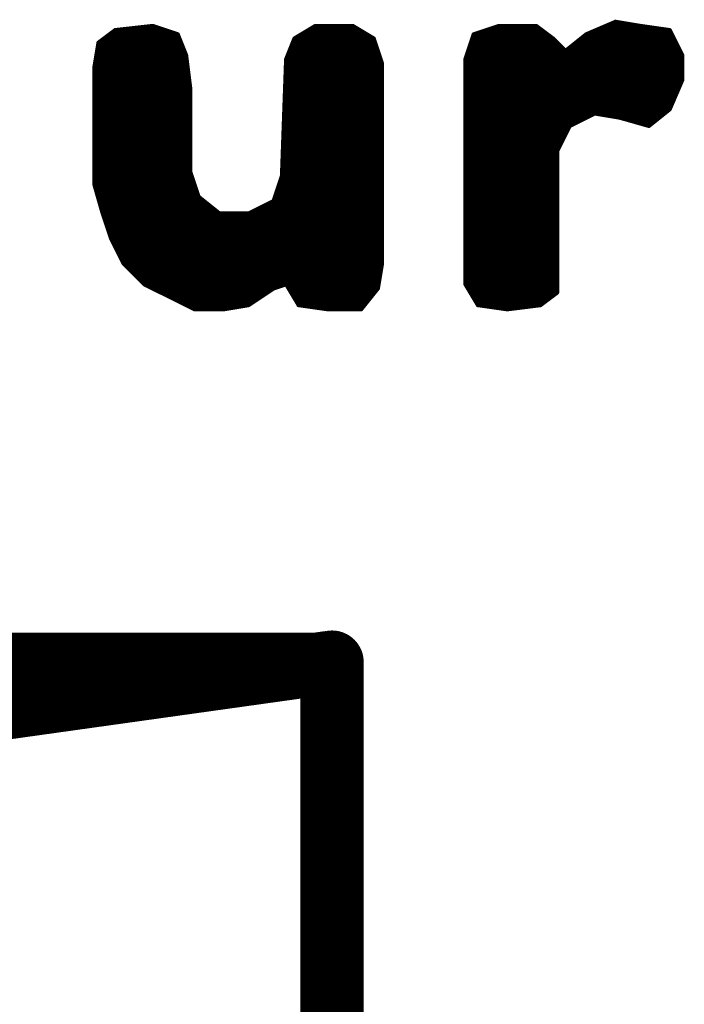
# Model space of a CAD drawing. Extents: x -35 to 35, y -57 to 81.
# Tile 110 of 153: x 3.57 to 5.17, y 55.01 to 57.38. Entities that reach past the tile are written whole.
import ezdxf

# ---------------------------------------------------------------- set-up
doc = ezdxf.new("R2010")
doc.units = 0
doc.layers.add('21', color=7, linetype='CONTINUOUS')
doc.layers.add('51', color=53, linetype='CONTINUOUS')

msp = doc.modelspace()

# ---------------------------------------------------------------- linework, layer by layer
at = {"layer": '21', "const_width": 0.01}
for points in [[(3.8, 57.35), (3.76, 57.32)], [(3.89, 57.36), (3.8, 57.35)], [(3.8, 57.35), (3.92, 57.35)], [(3.95, 57.34), (3.89, 57.36)], [(4.28, 57.36), (4.23, 57.33)], [(4.2633, 57.35), (4.3867, 57.35)], [(4.37, 57.36), (4.28, 57.36)], [(4.42, 57.33), (4.37, 57.36)], [(4.72, 57.36), (4.66, 57.34)], [(4.69, 57.35), (4.8233, 57.35)], [(4.81, 57.36), (4.72, 57.36)], [(4.85, 57.33), (4.81, 57.36)], [(5, 57.37), (4.93, 57.34)], [(4.9533, 57.35), (5.13, 57.35)], [(4.9767, 57.36), (5.06, 57.36)], [(5.06, 57.36), (5, 57.37)], [(5.13, 57.35), (5.06, 57.36)], [(5.16, 57.29), (5.13, 57.35)], [(3.7733, 57.33), (3.954, 57.33)], [(3.7867, 57.34), (3.95, 57.34)], [(3.97, 57.29), (3.95, 57.34)], [(4.23, 57.33), (4.21, 57.28)], [(4.23, 57.33), (4.42, 57.33)], [(4.2467, 57.34), (4.4033, 57.34)], [(4.44, 57.27), (4.42, 57.33)], [(4.66, 57.34), (4.64, 57.28)], [(4.6567, 57.33), (4.85, 57.33)], [(4.66, 57.34), (4.8367, 57.34)], [(4.88, 57.3), (4.85, 57.33)], [(4.93, 57.34), (4.88, 57.3)], [(4.9175, 57.33), (5.14, 57.33)], [(4.93, 57.34), (5.135, 57.34)], [(3.76, 57.32), (3.75, 57.26)], [(3.7583, 57.31), (3.962, 57.31)], [(3.76, 57.32), (3.958, 57.32)], [(4.222, 57.31), (4.4267, 57.31)], [(4.226, 57.32), (4.4233, 57.32)], [(4.65, 57.31), (4.87, 57.31)], [(4.6533, 57.32), (4.86, 57.32)], [(4.8925, 57.31), (5.15, 57.31)], [(4.905, 57.32), (5.145, 57.32)], [(3.7533, 57.28), (3.9713, 57.28)], [(3.755, 57.29), (3.97, 57.29)], [(3.7567, 57.3), (3.966, 57.3)], [(3.98, 57.21), (3.97, 57.29)], [(4.21, 57.28), (4.2, 57)], [(4.21, 57.28), (4.4367, 57.28)], [(4.214, 57.29), (4.4333, 57.29)], [(4.218, 57.3), (4.43, 57.3)], [(4.64, 57.28), (4.64, 56.74)], [(4.64, 57.28), (5.16, 57.28)], [(4.6433, 57.29), (5.16, 57.29)], [(4.6467, 57.3), (4.88, 57.3)], [(4.88, 57.3), (5.155, 57.3)], [(5.16, 57.23), (5.16, 57.29)], [(3.75, 57.26), (3.75, 56.98)], [(3.75, 57.26), (3.9738, 57.26)], [(3.7517, 57.27), (3.9725, 57.27)], [(4.2093, 57.26), (4.44, 57.26)], [(4.2096, 57.27), (4.44, 57.27)], [(4.44, 56.79), (4.44, 57.27)], [(4.64, 57.27), (5.16, 57.27)], [(4.64, 57.26), (5.16, 57.26)], [(3.75, 57.25), (3.975, 57.25)], [(3.75, 57.24), (3.9763, 57.24)], [(3.75, 57.23), (3.9775, 57.23)], [(4.2082, 57.23), (4.44, 57.23)], [(4.2086, 57.24), (4.44, 57.24)], [(4.2089, 57.25), (4.44, 57.25)], [(4.64, 57.25), (5.16, 57.25)], [(4.64, 57.24), (5.16, 57.24)], [(4.64, 57.23), (5.16, 57.23)], [(5.13, 57.16), (5.16, 57.23)], [(3.75, 57.22), (3.9788, 57.22)], [(3.75, 57.21), (3.98, 57.21)], [(3.98, 57.01), (3.98, 57.21)], [(4.2075, 57.21), (4.44, 57.21)], [(4.2079, 57.22), (4.44, 57.22)], [(4.64, 57.22), (5.1557, 57.22)], [(4.64, 57.21), (5.1514, 57.21)], [(3.75, 57.2), (3.98, 57.2)], [(3.75, 57.19), (3.98, 57.19)], [(4.2068, 57.19), (4.44, 57.19)], [(4.2071, 57.2), (4.44, 57.2)], [(4.64, 57.2), (5.1471, 57.2)], [(4.64, 57.19), (5.1429, 57.19)], [(3.75, 57.18), (3.98, 57.18)], [(3.75, 57.17), (3.98, 57.17)], [(3.75, 57.16), (3.98, 57.16)], [(4.2057, 57.16), (4.44, 57.16)], [(4.2061, 57.17), (4.44, 57.17)], [(4.2064, 57.18), (4.44, 57.18)], [(4.64, 57.18), (5.1386, 57.18)], [(4.64, 57.17), (5.1343, 57.17)], [(4.64, 57.16), (5.13, 57.16)], [(5.08, 57.12), (5.13, 57.16)], [(3.75, 57.15), (3.98, 57.15)], [(3.75, 57.14), (3.98, 57.14)], [(4.205, 57.14), (4.44, 57.14)], [(4.2054, 57.15), (4.44, 57.15)], [(4.64, 57.15), (5.1175, 57.15)], [(4.64, 57.14), (4.93, 57.14)], [(4.89, 57.12), (4.95, 57.15)], [(4.95, 57.15), (5.01, 57.14)], [(5.01, 57.14), (5.08, 57.12)], [(5.01, 57.14), (5.105, 57.14)], [(3.75, 57.13), (3.98, 57.13)], [(3.75, 57.12), (3.98, 57.12)], [(4.2043, 57.12), (4.44, 57.12)], [(4.2046, 57.13), (4.44, 57.13)], [(4.64, 57.13), (4.91, 57.13)], [(4.64, 57.12), (4.89, 57.12)], [(4.86, 57.06), (4.89, 57.12)], [(5.045, 57.13), (5.0925, 57.13)], [(3.75, 57.11), (3.98, 57.11)], [(3.75, 57.1), (3.98, 57.1)], [(3.75, 57.09), (3.98, 57.09)], [(4.2032, 57.09), (4.44, 57.09)], [(4.2036, 57.1), (4.44, 57.1)], [(4.2039, 57.11), (4.44, 57.11)], [(4.64, 57.11), (4.885, 57.11)], [(4.64, 57.1), (4.88, 57.1)], [(4.64, 57.09), (4.875, 57.09)], [(3.75, 57.08), (3.98, 57.08)], [(3.75, 57.07), (3.98, 57.07)], [(4.2025, 57.07), (4.44, 57.07)], [(4.2029, 57.08), (4.44, 57.08)], [(4.64, 57.08), (4.87, 57.08)], [(4.64, 57.07), (4.865, 57.07)], [(3.75, 57.06), (3.98, 57.06)], [(3.75, 57.05), (3.98, 57.05)], [(4.2018, 57.05), (4.44, 57.05)], [(4.2021, 57.06), (4.44, 57.06)], [(4.64, 57.06), (4.86, 57.06)], [(4.64, 57.05), (4.86, 57.05)], [(4.86, 56.72), (4.86, 57.06)], [(3.75, 57.04), (3.98, 57.04)], [(3.75, 57.03), (3.98, 57.03)], [(3.75, 57.02), (3.98, 57.02)], [(4.2007, 57.02), (4.44, 57.02)], [(4.2011, 57.03), (4.44, 57.03)], [(4.2014, 57.04), (4.44, 57.04)], [(4.64, 57.04), (4.86, 57.04)], [(4.64, 57.03), (4.86, 57.03)], [(4.64, 57.02), (4.86, 57.02)], [(3.75, 57.01), (3.98, 57.01)], [(3.75, 57), (3.9833, 57)], [(4, 56.95), (3.98, 57.01)], [(4.2, 57), (4.18, 56.94)], [(4.2, 57), (4.44, 57)], [(4.2004, 57.01), (4.44, 57.01)], [(4.64, 57.01), (4.86, 57.01)], [(4.64, 57), (4.86, 57)], [(3.75, 56.99), (3.9867, 56.99)], [(3.75, 56.98), (3.77, 56.91)], [(3.75, 56.98), (3.99, 56.98)], [(3.7529, 56.97), (3.9933, 56.97)], [(4.19, 56.97), (4.44, 56.97)], [(4.1933, 56.98), (4.44, 56.98)], [(4.1967, 56.99), (4.44, 56.99)], [(4.64, 56.99), (4.86, 56.99)], [(4.64, 56.98), (4.86, 56.98)], [(4.64, 56.97), (4.86, 56.97)], [(3.7557, 56.96), (3.9967, 56.96)], [(3.7586, 56.95), (4, 56.95)], [(4.05, 56.91), (4, 56.95)], [(4.1833, 56.95), (4.44, 56.95)], [(4.1867, 56.96), (4.44, 56.96)], [(4.64, 56.96), (4.86, 56.96)], [(4.64, 56.95), (4.86, 56.95)], [(3.7614, 56.94), (4.0125, 56.94)], [(3.7643, 56.93), (4.025, 56.93)], [(4.18, 56.94), (4.12, 56.91)], [(4.16, 56.93), (4.44, 56.93)], [(4.18, 56.94), (4.44, 56.94)], [(4.64, 56.94), (4.86, 56.94)], [(4.64, 56.93), (4.86, 56.93)], [(3.7671, 56.92), (4.0375, 56.92)], [(3.77, 56.91), (3.79, 56.85)], [(3.77, 56.91), (4.05, 56.91)], [(3.7733, 56.9), (4.44, 56.9)], [(4.12, 56.91), (4.05, 56.91)], [(4.12, 56.91), (4.44, 56.91)], [(4.14, 56.92), (4.44, 56.92)], [(4.64, 56.92), (4.86, 56.92)], [(4.64, 56.91), (4.86, 56.91)], [(4.64, 56.9), (4.86, 56.9)], [(3.7767, 56.89), (4.44, 56.89)], [(3.78, 56.88), (4.44, 56.88)], [(4.64, 56.89), (4.86, 56.89)], [(4.64, 56.88), (4.86, 56.88)], [(3.7833, 56.87), (4.44, 56.87)], [(3.7867, 56.86), (4.44, 56.86)], [(4.64, 56.87), (4.86, 56.87)], [(4.64, 56.86), (4.86, 56.86)], [(3.79, 56.85), (3.82, 56.79)], [(3.79, 56.85), (4.44, 56.85)], [(3.795, 56.84), (4.44, 56.84)], [(3.8, 56.83), (4.44, 56.83)], [(4.64, 56.85), (4.86, 56.85)], [(4.64, 56.84), (4.86, 56.84)], [(4.64, 56.83), (4.86, 56.83)], [(3.805, 56.82), (4.44, 56.82)], [(3.81, 56.81), (4.44, 56.81)], [(4.64, 56.82), (4.86, 56.82)], [(4.64, 56.81), (4.86, 56.81)], [(3.815, 56.8), (4.44, 56.8)], [(3.82, 56.79), (3.87, 56.74)], [(3.82, 56.79), (4.44, 56.79)], [(4.43, 56.73), (4.44, 56.79)], [(4.64, 56.8), (4.86, 56.8)], [(4.64, 56.79), (4.86, 56.79)], [(3.83, 56.78), (4.4383, 56.78)], [(3.84, 56.77), (4.4367, 56.77)], [(3.85, 56.76), (4.435, 56.76)], [(4.64, 56.78), (4.86, 56.78)], [(4.64, 56.77), (4.86, 56.77)], [(4.64, 56.76), (4.86, 56.76)], [(3.86, 56.75), (4.4333, 56.75)], [(3.87, 56.74), (3.93, 56.71)], [(3.87, 56.74), (4.4317, 56.74)], [(4.18, 56.73), (4.21, 56.74)], [(4.21, 56.74), (4.24, 56.69)], [(4.64, 56.75), (4.86, 56.75)], [(4.64, 56.74), (4.67, 56.69)], [(4.64, 56.74), (4.86, 56.74)], [(3.89, 56.73), (4.18, 56.73)], [(3.91, 56.72), (4.165, 56.72)], [(3.93, 56.71), (3.99, 56.68)], [(3.93, 56.71), (4.15, 56.71)], [(4.12, 56.69), (4.18, 56.73)], [(4.216, 56.73), (4.43, 56.73)], [(4.222, 56.72), (4.422, 56.72)], [(4.228, 56.71), (4.414, 56.71)], [(4.39, 56.68), (4.43, 56.73)], [(4.646, 56.73), (4.86, 56.73)], [(4.652, 56.72), (4.86, 56.72)], [(4.658, 56.71), (4.8467, 56.71)], [(4.82, 56.69), (4.86, 56.72)], [(3.95, 56.7), (4.135, 56.7)], [(3.97, 56.69), (4.12, 56.69)], [(4.06, 56.68), (4.12, 56.69)], [(4.234, 56.7), (4.406, 56.7)], [(4.24, 56.69), (4.31, 56.68)], [(4.24, 56.69), (4.398, 56.69)], [(4.664, 56.7), (4.8333, 56.7)], [(4.67, 56.69), (4.74, 56.68)], [(4.67, 56.69), (4.82, 56.69)], [(4.74, 56.68), (4.82, 56.69)], [(3.99, 56.68), (4.06, 56.68)], [(3.99, 56.68), (4.06, 56.68)], [(4.31, 56.68), (4.39, 56.68)], [(4.31, 56.68), (4.39, 56.68)]]:
    msp.add_lwpolyline(points, dxfattribs=at)
at = {"layer": '21', "const_width": 0.005}
for points in [[(3.7997, 57.3525, 1), (3.8003, 57.3475)], [(3.8, 57.3525, 1), (3.8, 57.3475)], [(3.8015, 57.348, 1), (3.7985, 57.352)], [(3.8908, 57.3624, 1), (3.8892, 57.3576)], [(3.8903, 57.3575, 1), (3.8897, 57.3625)], [(3.92, 57.3475, 1), (3.92, 57.3525)], [(4.2633, 57.3525, 1), (4.2633, 57.3475)], [(4.28, 57.3625, 1), (4.28, 57.3575)], [(4.2813, 57.3579, 1), (4.2787, 57.3621)], [(4.3713, 57.3621, 1), (4.3687, 57.3579)], [(4.37, 57.3575, 1), (4.37, 57.3625)], [(4.3867, 57.3475, 1), (4.3867, 57.3525)], [(4.69, 57.3525, 1), (4.69, 57.3475)], [(4.72, 57.3625, 1), (4.72, 57.3575)], [(4.7208, 57.3576, 1), (4.7192, 57.3624)], [(4.8115, 57.362, 1), (4.8085, 57.358)], [(4.81, 57.3575, 1), (4.81, 57.3625)], [(4.8233, 57.3475, 1), (4.8233, 57.3525)], [(4.9533, 57.3525, 1), (4.9533, 57.3475)], [(4.9767, 57.3625, 1), (4.9767, 57.3575)], [(5.0004, 57.3725, 1), (4.9996, 57.3675)], [(5.001, 57.3677, 1), (4.999, 57.3723)], [(5.0604, 57.3625, 1), (5.0596, 57.3575)], [(5.0596, 57.3575, 1), (5.0604, 57.3625)], [(5.06, 57.3575, 1), (5.06, 57.3625)], [(5.1322, 57.3511, 1), (5.1278, 57.3489)], [(5.1296, 57.3475, 1), (5.1304, 57.3525)], [(5.13, 57.3475, 1), (5.13, 57.3525)], [(3.7733, 57.3325, 1), (3.7733, 57.3275)], [(3.7867, 57.3425, 1), (3.7867, 57.3375)], [(3.9523, 57.3409, 1), (3.9477, 57.3391)], [(3.9492, 57.3376, 1), (3.9508, 57.3424)], [(3.95, 57.3375, 1), (3.95, 57.3425)], [(3.954, 57.3275, 1), (3.954, 57.3325)], [(4.23, 57.3325, 1), (4.23, 57.3275)], [(4.2287, 57.3321, 1), (4.2313, 57.3279)], [(4.2323, 57.3291, 1), (4.2277, 57.3309)], [(4.2467, 57.3425, 1), (4.2467, 57.3375)], [(4.4033, 57.3375, 1), (4.4033, 57.3425)], [(4.4224, 57.3308, 1), (4.4176, 57.3292)], [(4.4187, 57.3279, 1), (4.4213, 57.3321)], [(4.42, 57.3275, 1), (4.42, 57.3325)], [(4.6567, 57.3325, 1), (4.6567, 57.3275)], [(4.66, 57.3425, 1), (4.66, 57.3375)], [(4.6592, 57.3424, 1), (4.6608, 57.3376)], [(4.6624, 57.3392, 1), (4.6576, 57.3408)], [(4.8367, 57.3375, 1), (4.8367, 57.3425)], [(4.8518, 57.3318, 1), (4.8482, 57.3282)], [(4.8485, 57.328, 1), (4.8515, 57.332)], [(4.85, 57.3275, 1), (4.85, 57.3325)], [(4.9175, 57.3325, 1), (4.9175, 57.3275)], [(4.93, 57.3425, 1), (4.93, 57.3375)], [(4.929, 57.3423, 1), (4.931, 57.3377)], [(4.9316, 57.338, 1), (4.9284, 57.342)], [(5.135, 57.3375, 1), (5.135, 57.3425)], [(5.14, 57.3275, 1), (5.14, 57.3325)], [(3.7583, 57.3125, 1), (3.7583, 57.3075)], [(3.7625, 57.3196, 1), (3.7575, 57.3204)], [(3.76, 57.3225, 1), (3.76, 57.3175)], [(3.7585, 57.322, 1), (3.7615, 57.318)], [(3.958, 57.3175, 1), (3.958, 57.3225)], [(3.962, 57.3075, 1), (3.962, 57.3125)], [(4.222, 57.3125, 1), (4.222, 57.3075)], [(4.226, 57.3225, 1), (4.226, 57.3175)], [(4.4233, 57.3175, 1), (4.4233, 57.3225)], [(4.4267, 57.3075, 1), (4.4267, 57.3125)], [(4.65, 57.3125, 1), (4.65, 57.3075)], [(4.6533, 57.3225, 1), (4.6533, 57.3175)], [(4.86, 57.3175, 1), (4.86, 57.3225)], [(4.87, 57.3075, 1), (4.87, 57.3125)], [(4.8925, 57.3125, 1), (4.8925, 57.3075)], [(4.905, 57.3225, 1), (4.905, 57.3175)], [(5.145, 57.3175, 1), (5.145, 57.3225)], [(5.15, 57.3075, 1), (5.15, 57.3125)], [(3.7533, 57.2825, 1), (3.7533, 57.2775)], [(3.755, 57.2925, 1), (3.755, 57.2875)], [(3.7567, 57.3025, 1), (3.7567, 57.2975)], [(3.966, 57.2975, 1), (3.966, 57.3025)], [(3.9725, 57.2903, 1), (3.9675, 57.2897)], [(3.9677, 57.2891, 1), (3.9723, 57.2909)], [(3.97, 57.2875, 1), (3.97, 57.2925)], [(3.9713, 57.2775, 1), (3.9713, 57.2825)], [(4.2125, 57.2799, 1), (4.2075, 57.2801)], [(4.21, 57.2825, 1), (4.21, 57.2775)], [(4.2077, 57.2809, 1), (4.2123, 57.2791)], [(4.214, 57.2925, 1), (4.214, 57.2875)], [(4.218, 57.3025, 1), (4.218, 57.2975)], [(4.43, 57.2975, 1), (4.43, 57.3025)], [(4.4333, 57.2875, 1), (4.4333, 57.2925)], [(4.4367, 57.2775, 1), (4.4367, 57.2825)], [(4.6425, 57.28, 1), (4.6375, 57.28)], [(4.64, 57.2825, 1), (4.64, 57.2775)], [(4.6376, 57.2808, 1), (4.6424, 57.2792)], [(4.6433, 57.2925, 1), (4.6433, 57.2875)], [(4.6467, 57.3025, 1), (4.6467, 57.2975)], [(4.8784, 57.302, 1), (4.8816, 57.298)], [(4.88, 57.3025, 1), (4.88, 57.2975)], [(4.8782, 57.2982, 1), (4.8818, 57.3018)], [(4.88, 57.2975, 1), (4.88, 57.3025)], [(5.155, 57.2975, 1), (5.155, 57.3025)], [(5.1625, 57.29, 1), (5.1575, 57.29)], [(5.1578, 57.2889, 1), (5.1622, 57.2911)], [(5.16, 57.2875, 1), (5.16, 57.2925)], [(5.16, 57.2775, 1), (5.16, 57.2825)], [(3.7525, 57.26, 1), (3.7475, 57.26)], [(3.75, 57.2625, 1), (3.75, 57.2575)], [(3.7475, 57.2604, 1), (3.7525, 57.2596)], [(3.7517, 57.2725, 1), (3.7517, 57.2675)], [(3.9725, 57.2675, 1), (3.9725, 57.2725)], [(3.9738, 57.2575, 1), (3.9738, 57.2625)], [(4.2093, 57.2625, 1), (4.2093, 57.2575)], [(4.2096, 57.2725, 1), (4.2096, 57.2675)], [(4.4425, 57.27, 1), (4.4375, 57.27)], [(4.4376, 57.2692, 1), (4.4424, 57.2708)], [(4.44, 57.2675, 1), (4.44, 57.2725)], [(4.44, 57.2575, 1), (4.44, 57.2625)], [(4.64, 57.2725, 1), (4.64, 57.2675)], [(4.64, 57.2625, 1), (4.64, 57.2575)], [(5.16, 57.2675, 1), (5.16, 57.2725)], [(5.16, 57.2575, 1), (5.16, 57.2625)], [(3.75, 57.2525, 1), (3.75, 57.2475)], [(3.75, 57.2425, 1), (3.75, 57.2375)], [(3.75, 57.2325, 1), (3.75, 57.2275)], [(3.975, 57.2475, 1), (3.975, 57.2525)], [(3.9763, 57.2375, 1), (3.9763, 57.2425)], [(3.9775, 57.2275, 1), (3.9775, 57.2325)], [(4.2082, 57.2325, 1), (4.2082, 57.2275)], [(4.2086, 57.2425, 1), (4.2086, 57.2375)], [(4.2089, 57.2525, 1), (4.2089, 57.2475)], [(4.44, 57.2475, 1), (4.44, 57.2525)], [(4.44, 57.2375, 1), (4.44, 57.2425)], [(4.44, 57.2275, 1), (4.44, 57.2325)], [(4.64, 57.2525, 1), (4.64, 57.2475)], [(4.64, 57.2425, 1), (4.64, 57.2375)], [(4.64, 57.2325, 1), (4.64, 57.2275)], [(5.1623, 57.229, 1), (5.1577, 57.231)], [(5.16, 57.2475, 1), (5.16, 57.2525)], [(5.16, 57.2375, 1), (5.16, 57.2425)], [(5.16, 57.2275, 1), (5.16, 57.2325)], [(3.75, 57.2225, 1), (3.75, 57.2175)], [(3.75, 57.2125, 1), (3.75, 57.2075)], [(3.9825, 57.21, 1), (3.9775, 57.21)], [(3.9775, 57.2097, 1), (3.9825, 57.2103)], [(3.9788, 57.2175, 1), (3.9788, 57.2225)], [(3.98, 57.2075, 1), (3.98, 57.2125)], [(4.2075, 57.2125, 1), (4.2075, 57.2075)], [(4.2079, 57.2225, 1), (4.2079, 57.2175)], [(4.44, 57.2175, 1), (4.44, 57.2225)], [(4.44, 57.2075, 1), (4.44, 57.2125)], [(4.64, 57.2225, 1), (4.64, 57.2175)], [(4.64, 57.2125, 1), (4.64, 57.2075)], [(5.1514, 57.2075, 1), (5.1514, 57.2125)], [(5.1557, 57.2175, 1), (5.1557, 57.2225)], [(5.1575, 57.23, 1), (5.1625, 57.23)], [(3.75, 57.2025, 1), (3.75, 57.1975)], [(3.75, 57.1925, 1), (3.75, 57.1875)], [(3.98, 57.1975, 1), (3.98, 57.2025)], [(3.98, 57.1875, 1), (3.98, 57.1925)], [(4.2068, 57.1925, 1), (4.2068, 57.1875)], [(4.2071, 57.2025, 1), (4.2071, 57.1975)], [(4.44, 57.1975, 1), (4.44, 57.2025)], [(4.44, 57.1875, 1), (4.44, 57.1925)], [(4.64, 57.2025, 1), (4.64, 57.1975)], [(4.64, 57.1925, 1), (4.64, 57.1875)], [(5.1429, 57.1875, 1), (5.1429, 57.1925)], [(5.1471, 57.1975, 1), (5.1471, 57.2025)], [(3.75, 57.1825, 1), (3.75, 57.1775)], [(3.75, 57.1725, 1), (3.75, 57.1675)], [(3.75, 57.1625, 1), (3.75, 57.1575)], [(3.98, 57.1775, 1), (3.98, 57.1825)], [(3.98, 57.1675, 1), (3.98, 57.1725)], [(3.98, 57.1575, 1), (3.98, 57.1625)], [(4.2057, 57.1625, 1), (4.2057, 57.1575)], [(4.2061, 57.1725, 1), (4.2061, 57.1675)], [(4.2064, 57.1825, 1), (4.2064, 57.1775)], [(4.44, 57.1775, 1), (4.44, 57.1825)], [(4.44, 57.1675, 1), (4.44, 57.1725)], [(4.44, 57.1575, 1), (4.44, 57.1625)], [(4.64, 57.1825, 1), (4.64, 57.1775)], [(4.64, 57.1725, 1), (4.64, 57.1675)], [(4.64, 57.1625, 1), (4.64, 57.1575)], [(5.1316, 57.158, 1), (5.1284, 57.162)], [(5.13, 57.1575, 1), (5.13, 57.1625)], [(5.1343, 57.1675, 1), (5.1343, 57.1725)], [(5.1386, 57.1775, 1), (5.1386, 57.1825)], [(3.75, 57.1525, 1), (3.75, 57.1475)], [(3.75, 57.1425, 1), (3.75, 57.1375)], [(3.98, 57.1475, 1), (3.98, 57.1525)], [(3.98, 57.1375, 1), (3.98, 57.1425)], [(4.205, 57.1425, 1), (4.205, 57.1375)], [(4.2054, 57.1525, 1), (4.2054, 57.1475)], [(4.44, 57.1475, 1), (4.44, 57.1525)], [(4.44, 57.1375, 1), (4.44, 57.1425)], [(4.64, 57.1525, 1), (4.64, 57.1475)], [(4.64, 57.1425, 1), (4.64, 57.1375)], [(4.93, 57.1375, 1), (4.93, 57.1425)], [(4.9504, 57.1525, 1), (4.9496, 57.1475)], [(4.9511, 57.1478, 1), (4.9489, 57.1522)], [(5.0107, 57.1424, 1), (5.0093, 57.1376)], [(5.01, 57.1425, 1), (5.01, 57.1375)], [(5.0096, 57.1375, 1), (5.0104, 57.1425)], [(5.105, 57.1375, 1), (5.105, 57.1425)], [(5.1175, 57.1475, 1), (5.1175, 57.1525)], [(5.1277, 57.161, 1), (5.1323, 57.159)], [(3.75, 57.1325, 1), (3.75, 57.1275)], [(3.75, 57.1225, 1), (3.75, 57.1175)], [(3.98, 57.1275, 1), (3.98, 57.1325)], [(3.98, 57.1175, 1), (3.98, 57.1225)], [(4.2043, 57.1225, 1), (4.2043, 57.1175)], [(4.2046, 57.1325, 1), (4.2046, 57.1275)], [(4.44, 57.1275, 1), (4.44, 57.1325)], [(4.44, 57.1175, 1), (4.44, 57.1225)], [(4.64, 57.1325, 1), (4.64, 57.1275)], [(4.64, 57.1225, 1), (4.64, 57.1175)], [(4.8889, 57.1222, 1), (4.8911, 57.1178)], [(4.8922, 57.1189, 1), (4.8878, 57.1211)], [(4.89, 57.1175, 1), (4.89, 57.1225)], [(4.91, 57.1275, 1), (4.91, 57.1325)], [(5.045, 57.1325, 1), (5.045, 57.1275)], [(5.0784, 57.122, 1), (5.0816, 57.118)], [(5.0793, 57.1176, 1), (5.0807, 57.1224)], [(5.0925, 57.1275, 1), (5.0925, 57.1325)], [(3.75, 57.1125, 1), (3.75, 57.1075)], [(3.75, 57.1025, 1), (3.75, 57.0975)], [(3.75, 57.0925, 1), (3.75, 57.0875)], [(3.98, 57.1075, 1), (3.98, 57.1125)], [(3.98, 57.0975, 1), (3.98, 57.1025)], [(3.98, 57.0875, 1), (3.98, 57.0925)], [(4.2032, 57.0925, 1), (4.2032, 57.0875)], [(4.2036, 57.1025, 1), (4.2036, 57.0975)], [(4.2039, 57.1125, 1), (4.2039, 57.1075)], [(4.44, 57.1075, 1), (4.44, 57.1125)], [(4.44, 57.0975, 1), (4.44, 57.1025)], [(4.44, 57.0875, 1), (4.44, 57.0925)], [(4.64, 57.1125, 1), (4.64, 57.1075)], [(4.64, 57.1025, 1), (4.64, 57.0975)], [(4.64, 57.0925, 1), (4.64, 57.0875)], [(4.875, 57.0875, 1), (4.875, 57.0925)], [(4.88, 57.0975, 1), (4.88, 57.1025)], [(4.885, 57.1075, 1), (4.885, 57.1125)], [(3.75, 57.0825, 1), (3.75, 57.0775)], [(3.75, 57.0725, 1), (3.75, 57.0675)], [(3.98, 57.0775, 1), (3.98, 57.0825)], [(3.98, 57.0675, 1), (3.98, 57.0725)], [(4.2025, 57.0725, 1), (4.2025, 57.0675)], [(4.2029, 57.0825, 1), (4.2029, 57.0775)], [(4.44, 57.0775, 1), (4.44, 57.0825)], [(4.44, 57.0675, 1), (4.44, 57.0725)], [(4.64, 57.0825, 1), (4.64, 57.0775)], [(4.64, 57.0725, 1), (4.64, 57.0675)], [(4.865, 57.0675, 1), (4.865, 57.0725)], [(4.87, 57.0775, 1), (4.87, 57.0825)], [(3.75, 57.0625, 1), (3.75, 57.0575)], [(3.75, 57.0525, 1), (3.75, 57.0475)], [(3.98, 57.0575, 1), (3.98, 57.0625)], [(3.98, 57.0475, 1), (3.98, 57.0525)], [(4.2018, 57.0525, 1), (4.2018, 57.0475)], [(4.2021, 57.0625, 1), (4.2021, 57.0575)], [(4.44, 57.0575, 1), (4.44, 57.0625)], [(4.44, 57.0475, 1), (4.44, 57.0525)], [(4.64, 57.0625, 1), (4.64, 57.0575)], [(4.64, 57.0525, 1), (4.64, 57.0475)], [(4.8625, 57.06, 1), (4.8575, 57.06)], [(4.8578, 57.0611, 1), (4.8622, 57.0589)], [(4.86, 57.0575, 1), (4.86, 57.0625)], [(4.86, 57.0475, 1), (4.86, 57.0525)], [(3.75, 57.0425, 1), (3.75, 57.0375)], [(3.75, 57.0325, 1), (3.75, 57.0275)], [(3.75, 57.0225, 1), (3.75, 57.0175)], [(3.98, 57.0375, 1), (3.98, 57.0425)], [(3.98, 57.0275, 1), (3.98, 57.0325)], [(3.98, 57.0175, 1), (3.98, 57.0225)], [(4.2007, 57.0225, 1), (4.2007, 57.0175)], [(4.2011, 57.0325, 1), (4.2011, 57.0275)], [(4.2014, 57.0425, 1), (4.2014, 57.0375)], [(4.44, 57.0375, 1), (4.44, 57.0425)], [(4.44, 57.0275, 1), (4.44, 57.0325)], [(4.44, 57.0175, 1), (4.44, 57.0225)], [(4.64, 57.0425, 1), (4.64, 57.0375)], [(4.64, 57.0325, 1), (4.64, 57.0275)], [(4.64, 57.0225, 1), (4.64, 57.0175)], [(4.86, 57.0375, 1), (4.86, 57.0425)], [(4.86, 57.0275, 1), (4.86, 57.0325)], [(4.86, 57.0175, 1), (4.86, 57.0225)], [(3.75, 57.0125, 1), (3.75, 57.0075)], [(3.75, 57.0025, 1), (3.75, 56.9975)], [(3.9824, 57.0108, 1), (3.9776, 57.0092)], [(3.9775, 57.01, 1), (3.9825, 57.01)], [(3.98, 57.0075, 1), (3.98, 57.0125)], [(3.9833, 56.9975, 1), (3.9833, 57.0025)], [(4.2, 57.0025, 1), (4.2, 56.9975)], [(4.1975, 57.0001, 1), (4.2025, 56.9999)], [(4.2024, 56.9992, 1), (4.1976, 57.0008)], [(4.2004, 57.0125, 1), (4.2004, 57.0075)], [(4.44, 57.0075, 1), (4.44, 57.0125)], [(4.44, 56.9975, 1), (4.44, 57.0025)], [(4.64, 57.0125, 1), (4.64, 57.0075)], [(4.64, 57.0025, 1), (4.64, 56.9975)], [(4.86, 57.0075, 1), (4.86, 57.0125)], [(4.86, 56.9975, 1), (4.86, 57.0025)], [(3.75, 56.9925, 1), (3.75, 56.9875)], [(3.7524, 56.9807, 1), (3.7476, 56.9793)], [(3.75, 56.9825, 1), (3.75, 56.9775)], [(3.7475, 56.98, 1), (3.7525, 56.98)], [(3.7529, 56.9725, 1), (3.7529, 56.9675)], [(3.9867, 56.9875, 1), (3.9867, 56.9925)], [(3.99, 56.9775, 1), (3.99, 56.9825)], [(3.9933, 56.9675, 1), (3.9933, 56.9725)], [(4.19, 56.9725, 1), (4.19, 56.9675)], [(4.1933, 56.9825, 1), (4.1933, 56.9775)], [(4.1967, 56.9925, 1), (4.1967, 56.9875)], [(4.44, 56.9875, 1), (4.44, 56.9925)], [(4.44, 56.9775, 1), (4.44, 56.9825)], [(4.44, 56.9675, 1), (4.44, 56.9725)], [(4.64, 56.9925, 1), (4.64, 56.9875)], [(4.64, 56.9825, 1), (4.64, 56.9775)], [(4.64, 56.9725, 1), (4.64, 56.9675)], [(4.86, 56.9875, 1), (4.86, 56.9925)], [(4.86, 56.9775, 1), (4.86, 56.9825)], [(4.86, 56.9675, 1), (4.86, 56.9725)], [(3.7557, 56.9625, 1), (3.7557, 56.9575)], [(3.7586, 56.9525, 1), (3.7586, 56.9475)], [(3.9967, 56.9575, 1), (3.9967, 56.9625)], [(4.0016, 56.952, 1), (3.9984, 56.948)], [(3.9976, 56.9492, 1), (4.0024, 56.9508)], [(4, 56.9475, 1), (4, 56.9525)], [(4.1833, 56.9525, 1), (4.1833, 56.9475)], [(4.1867, 56.9625, 1), (4.1867, 56.9575)], [(4.44, 56.9575, 1), (4.44, 56.9625)], [(4.44, 56.9475, 1), (4.44, 56.9525)], [(4.64, 56.9625, 1), (4.64, 56.9575)], [(4.64, 56.9525, 1), (4.64, 56.9475)], [(4.86, 56.9575, 1), (4.86, 56.9625)], [(4.86, 56.9475, 1), (4.86, 56.9525)], [(3.7614, 56.9425, 1), (3.7614, 56.9375)], [(3.7643, 56.9325, 1), (3.7643, 56.9275)], [(4.0125, 56.9375, 1), (4.0125, 56.9425)], [(4.025, 56.9275, 1), (4.025, 56.9325)], [(4.16, 56.9325, 1), (4.16, 56.9275)], [(4.18, 56.9425, 1), (4.18, 56.9375)], [(4.1776, 56.9408, 1), (4.1824, 56.9392)], [(4.1811, 56.9378, 1), (4.1789, 56.9422)], [(4.44, 56.9375, 1), (4.44, 56.9425)], [(4.44, 56.9275, 1), (4.44, 56.9325)], [(4.64, 56.9425, 1), (4.64, 56.9375)], [(4.64, 56.9325, 1), (4.64, 56.9275)], [(4.86, 56.9375, 1), (4.86, 56.9425)], [(4.86, 56.9275, 1), (4.86, 56.9325)], [(3.7671, 56.9225, 1), (3.7671, 56.9175)], [(3.7724, 56.9108, 1), (3.7676, 56.9092)], [(3.77, 56.9125, 1), (3.77, 56.9075)], [(3.7676, 56.9093, 1), (3.7724, 56.9107)], [(3.7733, 56.9025, 1), (3.7733, 56.8975)], [(4.0375, 56.9175, 1), (4.0375, 56.9225)], [(4.05, 56.9125, 1), (4.05, 56.9075)], [(4.0484, 56.908, 1), (4.0516, 56.912)], [(4.05, 56.9075, 1), (4.05, 56.9125)], [(4.12, 56.9125, 1), (4.12, 56.9075)], [(4.1189, 56.9122, 1), (4.1211, 56.9078)], [(4.12, 56.9075, 1), (4.12, 56.9125)], [(4.14, 56.9225, 1), (4.14, 56.9175)], [(4.44, 56.9175, 1), (4.44, 56.9225)], [(4.44, 56.9075, 1), (4.44, 56.9125)], [(4.44, 56.8975, 1), (4.44, 56.9025)], [(4.64, 56.9225, 1), (4.64, 56.9175)], [(4.64, 56.9125, 1), (4.64, 56.9075)], [(4.64, 56.9025, 1), (4.64, 56.8975)], [(4.86, 56.9175, 1), (4.86, 56.9225)], [(4.86, 56.9075, 1), (4.86, 56.9125)], [(4.86, 56.8975, 1), (4.86, 56.9025)], [(3.7767, 56.8925, 1), (3.7767, 56.8875)], [(3.78, 56.8825, 1), (3.78, 56.8775)], [(4.44, 56.8875, 1), (4.44, 56.8925)], [(4.44, 56.8775, 1), (4.44, 56.8825)], [(4.64, 56.8925, 1), (4.64, 56.8875)], [(4.64, 56.8825, 1), (4.64, 56.8775)], [(4.86, 56.8875, 1), (4.86, 56.8925)], [(4.86, 56.8775, 1), (4.86, 56.8825)], [(3.7833, 56.8725, 1), (3.7833, 56.8675)], [(3.7867, 56.8625, 1), (3.7867, 56.8575)], [(4.44, 56.8675, 1), (4.44, 56.8725)], [(4.44, 56.8575, 1), (4.44, 56.8625)], [(4.64, 56.8725, 1), (4.64, 56.8675)], [(4.64, 56.8625, 1), (4.64, 56.8575)], [(4.86, 56.8675, 1), (4.86, 56.8725)], [(4.86, 56.8575, 1), (4.86, 56.8625)], [(3.7922, 56.8511, 1), (3.7878, 56.8489)], [(3.79, 56.8525, 1), (3.79, 56.8475)], [(3.7876, 56.8492, 1), (3.7924, 56.8508)], [(3.795, 56.8425, 1), (3.795, 56.8375)], [(3.8, 56.8325, 1), (3.8, 56.8275)], [(4.44, 56.8475, 1), (4.44, 56.8525)], [(4.44, 56.8375, 1), (4.44, 56.8425)], [(4.44, 56.8275, 1), (4.44, 56.8325)], [(4.64, 56.8525, 1), (4.64, 56.8475)], [(4.64, 56.8425, 1), (4.64, 56.8375)], [(4.64, 56.8325, 1), (4.64, 56.8275)], [(4.86, 56.8475, 1), (4.86, 56.8525)], [(4.86, 56.8375, 1), (4.86, 56.8425)], [(4.86, 56.8275, 1), (4.86, 56.8325)], [(3.805, 56.8225, 1), (3.805, 56.8175)], [(3.81, 56.8125, 1), (3.81, 56.8075)], [(4.44, 56.8175, 1), (4.44, 56.8225)], [(4.44, 56.8075, 1), (4.44, 56.8125)], [(4.64, 56.8225, 1), (4.64, 56.8175)], [(4.64, 56.8125, 1), (4.64, 56.8075)], [(4.86, 56.8175, 1), (4.86, 56.8225)], [(4.86, 56.8075, 1), (4.86, 56.8125)], [(3.815, 56.8025, 1), (3.815, 56.7975)], [(3.8218, 56.7918, 1), (3.8182, 56.7882)], [(3.82, 56.7925, 1), (3.82, 56.7875)], [(3.8178, 56.7889, 1), (3.8222, 56.7911)], [(4.4425, 56.7896, 1), (4.4375, 56.7904)], [(4.4375, 56.79, 1), (4.4425, 56.79)], [(4.44, 56.7975, 1), (4.44, 56.8025)], [(4.44, 56.7875, 1), (4.44, 56.7925)], [(4.64, 56.8025, 1), (4.64, 56.7975)], [(4.64, 56.7925, 1), (4.64, 56.7875)], [(4.86, 56.7975, 1), (4.86, 56.8025)], [(4.86, 56.7875, 1), (4.86, 56.7925)], [(3.83, 56.7825, 1), (3.83, 56.7775)], [(3.84, 56.7725, 1), (3.84, 56.7675)], [(3.85, 56.7625, 1), (3.85, 56.7575)], [(4.435, 56.7575, 1), (4.435, 56.7625)], [(4.4367, 56.7675, 1), (4.4367, 56.7725)], [(4.4383, 56.7775, 1), (4.4383, 56.7825)], [(4.64, 56.7825, 1), (4.64, 56.7775)], [(4.64, 56.7725, 1), (4.64, 56.7675)], [(4.64, 56.7625, 1), (4.64, 56.7575)], [(4.86, 56.7775, 1), (4.86, 56.7825)], [(4.86, 56.7675, 1), (4.86, 56.7725)], [(4.86, 56.7575, 1), (4.86, 56.7625)], [(3.86, 56.7525, 1), (3.86, 56.7475)], [(3.8711, 56.7422, 1), (3.8689, 56.7378)], [(3.87, 56.7425, 1), (3.87, 56.7375)], [(3.8682, 56.7382, 1), (3.8718, 56.7418)], [(4.2121, 56.7413, 1), (4.2079, 56.7387)], [(4.2108, 56.7376, 1), (4.2092, 56.7424)], [(4.4317, 56.7375, 1), (4.4317, 56.7425)], [(4.4333, 56.7475, 1), (4.4333, 56.7525)], [(4.64, 56.7525, 1), (4.64, 56.7475)], [(4.6421, 56.7413, 1), (4.6379, 56.7387)], [(4.64, 56.7425, 1), (4.64, 56.7375)], [(4.6375, 56.74, 1), (4.6425, 56.74)], [(4.86, 56.7475, 1), (4.86, 56.7525)], [(4.86, 56.7375, 1), (4.86, 56.7425)], [(3.89, 56.7325, 1), (3.89, 56.7275)], [(3.91, 56.7225, 1), (3.91, 56.7175)], [(3.9311, 56.7122, 1), (3.9289, 56.7078)], [(3.93, 56.7125, 1), (3.93, 56.7075)], [(4.15, 56.7075, 1), (4.15, 56.7125)], [(4.165, 56.7175, 1), (4.165, 56.7225)], [(4.1792, 56.7324, 1), (4.1808, 56.7276)], [(4.1814, 56.7279, 1), (4.1786, 56.7321)], [(4.18, 56.7275, 1), (4.18, 56.7325)], [(4.216, 56.7325, 1), (4.216, 56.7275)], [(4.222, 56.7225, 1), (4.222, 56.7175)], [(4.228, 56.7125, 1), (4.228, 56.7075)], [(4.414, 56.7075, 1), (4.414, 56.7125)], [(4.422, 56.7175, 1), (4.422, 56.7225)], [(4.4275, 56.7304, 1), (4.4325, 56.7296)], [(4.432, 56.7284, 1), (4.428, 56.7316)], [(4.43, 56.7275, 1), (4.43, 56.7325)], [(4.646, 56.7325, 1), (4.646, 56.7275)], [(4.652, 56.7225, 1), (4.652, 56.7175)], [(4.658, 56.7125, 1), (4.658, 56.7075)], [(4.8467, 56.7075, 1), (4.8467, 56.7125)], [(4.8575, 56.72, 1), (4.8625, 56.72)], [(4.8615, 56.718, 1), (4.8585, 56.722)], [(4.86, 56.7275, 1), (4.86, 56.7325)], [(4.86, 56.7175, 1), (4.86, 56.7225)], [(3.9289, 56.7078, 1), (3.9311, 56.7122)], [(3.95, 56.7025, 1), (3.95, 56.6975)], [(3.97, 56.6925, 1), (3.97, 56.6875)], [(4.1186, 56.6921, 1), (4.1214, 56.6879)], [(4.1204, 56.6875, 1), (4.1196, 56.6925)], [(4.12, 56.6875, 1), (4.12, 56.6925)], [(4.135, 56.6975, 1), (4.135, 56.7025)], [(4.234, 56.7025, 1), (4.234, 56.6975)], [(4.2404, 56.6925, 1), (4.2396, 56.6875)], [(4.24, 56.6925, 1), (4.24, 56.6875)], [(4.2379, 56.6887, 1), (4.2421, 56.6913)], [(4.398, 56.6875, 1), (4.398, 56.6925)], [(4.406, 56.6975, 1), (4.406, 56.7025)], [(4.664, 56.7025, 1), (4.664, 56.6975)], [(4.6704, 56.6925, 1), (4.6696, 56.6875)], [(4.67, 56.6925, 1), (4.67, 56.6875)], [(4.6679, 56.6887, 1), (4.6721, 56.6913)], [(4.8185, 56.692, 1), (4.8215, 56.688)], [(4.8203, 56.6875, 1), (4.8197, 56.6925)], [(4.82, 56.6875, 1), (4.82, 56.6925)], [(4.8333, 56.6975, 1), (4.8333, 56.7025)], [(3.99, 56.6825, 1), (3.99, 56.6775)], [(3.99, 56.6825, 1), (3.99, 56.6775)], [(3.9889, 56.6778, 1), (3.9911, 56.6822)], [(4.0596, 56.6825, 1), (4.0604, 56.6775)], [(4.06, 56.6775, 1), (4.06, 56.6825)], [(4.06, 56.6775, 1), (4.06, 56.6825)], [(4.31, 56.6825, 1), (4.31, 56.6775)], [(4.31, 56.6825, 1), (4.31, 56.6775)], [(4.3096, 56.6775, 1), (4.3104, 56.6825)], [(4.388, 56.6816, 1), (4.392, 56.6784)], [(4.39, 56.6775, 1), (4.39, 56.6825)], [(4.39, 56.6775, 1), (4.39, 56.6825)], [(4.7397, 56.6825, 1), (4.7403, 56.6775)], [(4.7396, 56.6775, 1), (4.7404, 56.6825)]]:
    msp.add_lwpolyline(points, format="xyb", dxfattribs=at)
at = {"layer": '51'}
for points, const_width in [([(-4.32, 55.833, 0.0931), (4.32, 55.833)], 0.1524), ([(4.3581, 55.828, 1), (4.2819, 55.828)], 0.0762), ([(4.327, 55.7956, 1), (4.313, 55.8704)], 0.0762), ([(4.32, 55.7899, 1), (4.32, 55.8661)], 0.0762)]:
    msp.add_lwpolyline(points, format="xyb", dxfattribs=dict(at, const_width=const_width))
at = {"layer": '51', "const_width": 0.1524}
for points in [[(4.32, 55.828), (-4.32, 55.828)], [(4.32, 55.828), (4.32, 48.478)]]:
    msp.add_lwpolyline(points, dxfattribs=at)

doc.saveas('drawing.dxf')
